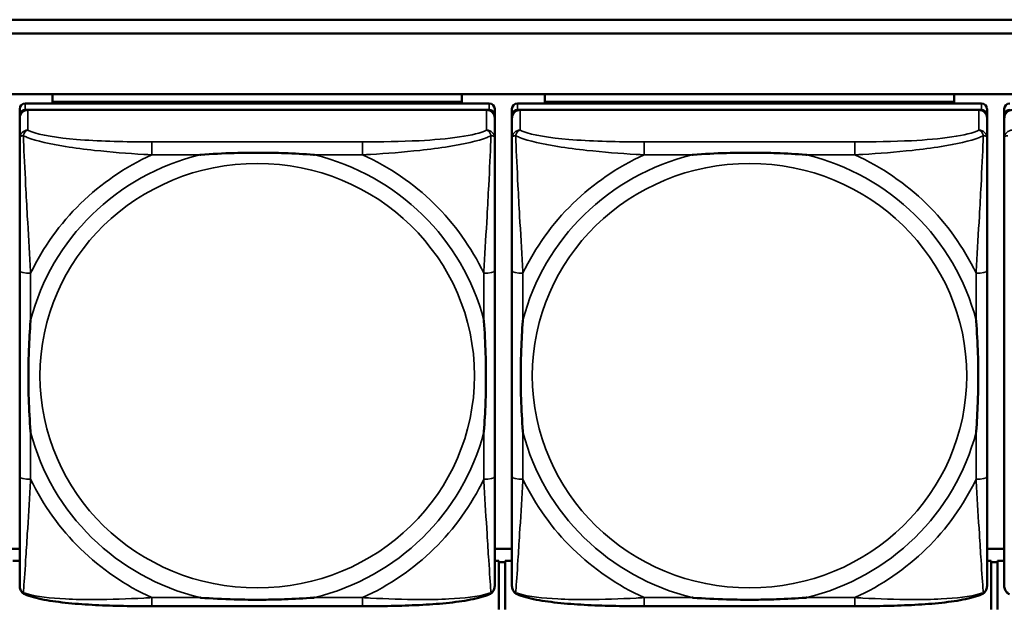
# Model space of a CAD drawing. Header units: inches. Extents: x 3.3 to 58.3, y 0.8 to 38.3.
# Tile 82 of 162: x 25 to 26.4, y 17.9 to 18.8. Entities that reach past the tile are written whole.
import ezdxf

# ---------------------------------------------------------------- set-up
doc = ezdxf.new("R2010")
doc.units = ezdxf.units.IN
doc.header["$MEASUREMENT"] = 0
doc.layers.add('Visible (ANSI)', color=7, linetype='Continuous', lineweight=50)
doc.layers.add('Visible Narrow (ANSI)', color=7, linetype='Continuous', lineweight=35)

msp = doc.modelspace()

# ---------------------------------------------------------------- linework, layer by layer
at = {"layer": 'Visible (ANSI)'}
for p, q in [((22.0871, 18.7649), (26.6396, 18.7649)), ((22.0871, 18.7645), (26.6396, 18.7645)), ((26.6396, 18.7449), (22.0871, 18.7449)), ((22.0871, 18.6575), (33.5021, 18.6575)), ((25.0156, 18.6462), (25.0156, 18.6575)), ((25.0156, 18.6462), (25.6061, 18.6462)), ((25.0156, 18.6461), (25.0156, 18.6462)), ((25.0156, 18.6461), (25.242, 18.6461)), ((25.0156, 18.6461), (25.0156, 18.644)), ((25.242, 18.644), (25.242, 18.6461)), ((25.3798, 18.6461), (25.6061, 18.6461)), ((25.3798, 18.6461), (25.3798, 18.644)), ((25.6061, 18.6575), (25.6061, 18.6462)), ((25.6061, 18.6462), (25.6061, 18.6461)), ((25.6061, 18.6461), (25.6061, 18.644)), ((25.7256, 18.6462), (25.7256, 18.6575)), ((25.7256, 18.6462), (26.3161, 18.6462)), ((25.7256, 18.6461), (25.7256, 18.6462)), ((25.7256, 18.6461), (25.952, 18.6461)), ((25.7256, 18.6461), (25.7256, 18.644)), ((25.952, 18.644), (25.952, 18.6461)), ((26.0898, 18.6461), (26.3161, 18.6461)), ((26.0898, 18.6461), (26.0898, 18.644)), ((26.3161, 18.6575), (26.3161, 18.6462)), ((26.3161, 18.6462), (26.3161, 18.6461)), ((26.3161, 18.6461), (26.3161, 18.644)), ((24.9683, 18.6363), (24.9683, 18.6271)), ((25.6455, 18.644), (24.9762, 18.644)), ((24.9762, 18.6348), (25.6455, 18.6348)), ((25.6416, 18.6348), (24.9802, 18.6348)), ((25.6534, 18.6271), (25.6534, 18.6363)), ((25.6783, 18.6363), (25.6783, 18.6271)), ((26.3555, 18.644), (25.6862, 18.644)), ((25.6862, 18.6348), (26.3555, 18.6348)), ((26.3516, 18.6348), (25.6902, 18.6348)), ((26.3634, 18.6271), (26.3634, 18.6363)), ((26.3883, 18.6363), (26.3883, 18.6271)), ((24.9683, 17.9731), (24.9683, 18.6271)), ((24.9683, 18.6232), (24.9683, 18.5942)), ((25.6534, 18.6271), (25.6534, 18.6232)), ((25.6534, 18.5942), (25.6534, 18.6232)), ((25.6783, 17.9731), (25.6783, 18.6271)), ((25.6783, 18.6232), (25.6783, 18.5942)), ((26.3634, 18.6271), (26.3634, 18.6232)), ((26.3634, 18.5942), (26.3634, 18.6232)), ((26.3883, 17.9731), (26.3883, 18.6271)), ((26.3883, 18.6232), (26.3883, 18.5942)), ((24.9683, 18.4025), (24.9683, 18.1055)), ((25.6534, 18.1055), (25.6534, 18.4025)), ((25.6783, 18.4025), (25.6783, 18.1055)), ((26.3634, 18.1055), (26.3634, 18.4025)), ((26.3883, 18.4025), (26.3883, 18.1055)), ((24.9683, 18.0019), (24.9434, 18.0019)), ((25.6783, 18.0019), (25.6534, 18.0019)), ((26.3883, 18.0019), (26.3634, 18.0019)), ((24.9683, 17.9845), (24.9585, 17.9845)), ((25.6595, 17.9845), (25.6534, 17.9845)), ((25.6595, 17.9145), (25.6595, 17.9845)), ((25.6685, 17.9825), (25.6595, 17.9825)), ((25.6783, 17.9845), (25.6685, 17.9845)), ((25.6685, 17.9145), (25.6685, 17.9845)), ((26.3695, 17.9845), (26.3634, 17.9845)), ((26.3695, 17.9145), (26.3695, 17.9845)), ((26.3785, 17.9825), (26.3695, 17.9825)), ((26.3883, 17.9845), (26.3785, 17.9845)), ((26.3785, 17.9145), (26.3785, 17.9845)), ((25.4628, 17.919), (25.1589, 17.919)), ((26.1728, 17.919), (25.8689, 17.919))]:
    msp.add_line(p, q, dxfattribs=at)
for centre, major_axis, start_param, end_param in [((24.9762, 18.6363), (-0.00787, 0), 4.712389, 6.283185), ((24.9762, 18.6271), (-0.00787, 0), 4.712389, 6.283185), ((24.9802, 18.6232), (-0.0118, 0), 4.712389, 6.283185), ((25.6416, 18.6232), (0.0118, 0), 0, 1.570796), ((25.6455, 18.6363), (0.00787, 0), 0, 1.570796), ((25.6455, 18.6271), (0.00787, 0), 0, 1.570796), ((25.6862, 18.6363), (-0.00787, 0), 4.712389, 6.283185), ((25.6862, 18.6271), (-0.00787, 0), 4.712389, 6.283185), ((25.6902, 18.6232), (-0.0118, 0), 4.712389, 6.283185), ((26.3516, 18.6232), (0.0118, 0), 0, 1.570796), ((26.3555, 18.6363), (0.00787, 0), 0, 1.570796), ((26.3555, 18.6271), (0.00787, 0), 0, 1.570796), ((26.3962, 18.6363), (-0.00787, 0), 4.712389, 6.283185), ((26.3962, 18.6271), (-0.00787, 0), 4.712389, 6.283185), ((26.4002, 18.6232), (-0.0118, 0), 4.712389, 6.283185), ((24.9762, 17.9731), (-0.00787, 0), 0, 0.047273), ((25.6862, 17.9731), (-0.00787, 0), 0, 0.047273), ((26.3962, 17.9731), (-0.00787, 0), 0, 0.047273)]:
    msp.add_ellipse(centre, major_axis=major_axis, ratio=0.977083, start_param=start_param, end_param=end_param, dxfattribs=at)
for points, knots in [([(24.9683, 18.5942), (24.9683, 18.5713), (24.9683, 18.5258), (24.9683, 18.484), (24.9683, 18.4567), (24.9683, 18.4291), (24.9683, 18.4025)], [-0.5252205, -0.5252205, -0.5252205, -0.5252205, -0.20743, -0.20743, -0.20743, 0, 0, 0, 0]), ([(25.6534, 18.4025), (25.6534, 18.406), (25.6534, 18.4095), (25.6534, 18.413), (25.6534, 18.4456), (25.6534, 18.4794), (25.6534, 18.5121), (25.6534, 18.5406), (25.6534, 18.5694), (25.6534, 18.588), (25.6534, 18.5902), (25.6534, 18.5923), (25.6534, 18.5942)], [0, 0, 0, 0, 0.0272471, 0.0272471, 0.0272471, 0.2790553, 0.2790553, 0.2790553, 0.4988354, 0.4988354, 0.4988354, 0.5252205, 0.5252205, 0.5252205, 0.5252205]), ([(25.6783, 18.5942), (25.6783, 18.5713), (25.6783, 18.5258), (25.6783, 18.484), (25.6783, 18.4567), (25.6783, 18.4291), (25.6783, 18.4025)], [-0.5252205, -0.5252205, -0.5252205, -0.5252205, -0.20743, -0.20743, -0.20743, 0, 0, 0, 0]), ([(26.3634, 18.4025), (26.3634, 18.406), (26.3634, 18.4095), (26.3634, 18.413), (26.3634, 18.4456), (26.3634, 18.4794), (26.3634, 18.5121), (26.3634, 18.5406), (26.3634, 18.5694), (26.3634, 18.588), (26.3634, 18.5902), (26.3634, 18.5923), (26.3634, 18.5942)], [0, 0, 0, 0, 0.0272471, 0.0272471, 0.0272471, 0.2790553, 0.2790553, 0.2790553, 0.4988354, 0.4988354, 0.4988354, 0.5252205, 0.5252205, 0.5252205, 0.5252205]), ([(26.3883, 18.5942), (26.3883, 18.5713), (26.3883, 18.5258), (26.3883, 18.484), (26.3883, 18.4567), (26.3883, 18.4291), (26.3883, 18.4025)], [-0.5252205, -0.5252205, -0.5252205, -0.5252205, -0.20743, -0.20743, -0.20743, 0, 0, 0, 0]), ([(25.2281, 18.57), (25.2285, 18.57), (25.229, 18.57), (25.2455, 18.5712), (25.2616, 18.5721), (25.2845, 18.5728), (25.2912, 18.573), (25.3004, 18.5731), (25.3029, 18.5731), (25.3069, 18.5731), (25.3085, 18.5731), (25.3117, 18.5731), (25.3132, 18.5731), (25.3168, 18.5731), (25.3188, 18.5731), (25.325, 18.573), (25.3291, 18.573), (25.3388, 18.5728), (25.3444, 18.5726), (25.3642, 18.5719), (25.3783, 18.5711), (25.3927, 18.57), (25.3932, 18.57), (25.3936, 18.57)], [-0.416114, -0.416114, -0.416114, -0.416114, -0.4127691, -0.4127691, -0.2896446, -0.2896446, -0.2388934, -0.2388934, -0.2201881, -0.2201881, -0.2080204, -0.2080204, -0.196499, -0.196499, -0.1809939, -0.1809939, -0.149741, -0.149741, -0.1073162, -0.1073162, 0, 0, 0.0033356, 0.0033356, 0.0033356, 0.0033356]), ([(25.9381, 18.57), (25.9385, 18.57), (25.939, 18.57), (25.9555, 18.5712), (25.9716, 18.5721), (25.9945, 18.5728), (26.0012, 18.573), (26.0104, 18.5731), (26.0129, 18.5731), (26.0169, 18.5731), (26.0185, 18.5731), (26.0217, 18.5731), (26.0232, 18.5731), (26.0268, 18.5731), (26.0288, 18.5731), (26.035, 18.573), (26.0391, 18.573), (26.0488, 18.5728), (26.0544, 18.5726), (26.0742, 18.5719), (26.0883, 18.5711), (26.1027, 18.57), (26.1032, 18.57), (26.1036, 18.57)], [-0.416114, -0.416114, -0.416114, -0.416114, -0.4127691, -0.4127691, -0.2896446, -0.2896446, -0.2388934, -0.2388934, -0.2201881, -0.2201881, -0.2080204, -0.2080204, -0.196499, -0.196499, -0.1809939, -0.1809939, -0.149741, -0.149741, -0.1073162, -0.1073162, 0, 0, 0.0033356, 0.0033356, 0.0033356, 0.0033356]), ([(24.9841, 18.1698), (24.9841, 18.1703), (24.984, 18.1707), (24.9828, 18.1868), (24.9819, 18.2025), (24.9812, 18.225), (24.9811, 18.2315), (24.981, 18.2405), (24.9809, 18.2429), (24.9809, 18.2469), (24.9809, 18.2485), (24.9809, 18.2515), (24.9809, 18.253), (24.9809, 18.2565), (24.9809, 18.2585), (24.981, 18.2645), (24.9811, 18.2686), (24.9813, 18.2781), (24.9814, 18.2835), (24.9821, 18.3028), (24.9829, 18.3165), (24.984, 18.3307), (24.9841, 18.3311), (24.9841, 18.3315)], [-0.416114, -0.416114, -0.416114, -0.416114, -0.4127691, -0.4127691, -0.2896446, -0.2896446, -0.2388934, -0.2388934, -0.2201881, -0.2201881, -0.2080204, -0.2080204, -0.196499, -0.196499, -0.1809939, -0.1809939, -0.149741, -0.149741, -0.1073162, -0.1073162, 0, 0, 0.0033356, 0.0033356, 0.0033356, 0.0033356]), ([(25.6376, 18.3315), (25.6377, 18.3311), (25.6377, 18.3307), (25.6389, 18.3145), (25.6398, 18.2989), (25.6405, 18.2765), (25.6406, 18.2699), (25.6408, 18.261), (25.6408, 18.2586), (25.6408, 18.2546), (25.6408, 18.253), (25.6408, 18.25), (25.6408, 18.2485), (25.6408, 18.245), (25.6408, 18.243), (25.6407, 18.2369), (25.6407, 18.2329), (25.6405, 18.2234), (25.6403, 18.2179), (25.6396, 18.1986), (25.6388, 18.1848), (25.6377, 18.1707), (25.6377, 18.1703), (25.6376, 18.1698)], [-0.416114, -0.416114, -0.416114, -0.416114, -0.4127691, -0.4127691, -0.2896446, -0.2896446, -0.2388934, -0.2388934, -0.2201881, -0.2201881, -0.2080204, -0.2080204, -0.196499, -0.196499, -0.1809939, -0.1809939, -0.149741, -0.149741, -0.1073162, -0.1073162, 0, 0, 0.0033356, 0.0033356, 0.0033356, 0.0033356]), ([(25.6941, 18.1698), (25.6941, 18.1703), (25.694, 18.1707), (25.6928, 18.1868), (25.6919, 18.2025), (25.6912, 18.225), (25.6911, 18.2315), (25.691, 18.2405), (25.6909, 18.2429), (25.6909, 18.2469), (25.6909, 18.2485), (25.6909, 18.2515), (25.6909, 18.253), (25.6909, 18.2565), (25.6909, 18.2585), (25.691, 18.2645), (25.6911, 18.2686), (25.6913, 18.2781), (25.6914, 18.2835), (25.6921, 18.3028), (25.6929, 18.3165), (25.694, 18.3307), (25.6941, 18.3311), (25.6941, 18.3315)], [-0.416114, -0.416114, -0.416114, -0.416114, -0.4127691, -0.4127691, -0.2896446, -0.2896446, -0.2388934, -0.2388934, -0.2201881, -0.2201881, -0.2080204, -0.2080204, -0.196499, -0.196499, -0.1809939, -0.1809939, -0.149741, -0.149741, -0.1073162, -0.1073162, 0, 0, 0.0033356, 0.0033356, 0.0033356, 0.0033356]), ([(26.3476, 18.3315), (26.3477, 18.3311), (26.3477, 18.3307), (26.3489, 18.3145), (26.3498, 18.2989), (26.3505, 18.2765), (26.3506, 18.2699), (26.3508, 18.261), (26.3508, 18.2586), (26.3508, 18.2546), (26.3508, 18.253), (26.3508, 18.25), (26.3508, 18.2485), (26.3508, 18.245), (26.3508, 18.243), (26.3507, 18.2369), (26.3507, 18.2329), (26.3505, 18.2234), (26.3503, 18.2179), (26.3496, 18.1986), (26.3488, 18.1848), (26.3477, 18.1707), (26.3477, 18.1703), (26.3476, 18.1698)], [-0.416114, -0.416114, -0.416114, -0.416114, -0.4127691, -0.4127691, -0.2896446, -0.2896446, -0.2388934, -0.2388934, -0.2201881, -0.2201881, -0.2080204, -0.2080204, -0.196499, -0.196499, -0.1809939, -0.1809939, -0.149741, -0.149741, -0.1073162, -0.1073162, 0, 0, 0.0033356, 0.0033356, 0.0033356, 0.0033356]), ([(24.9683, 18.1055), (24.9683, 18.079), (24.9683, 18.0521), (24.9683, 18.0276), (24.9683, 17.9899), (24.9683, 17.9541), (24.9683, 17.948)], [3.9382945, 3.9382945, 3.9382945, 3.9382945, 4.1457245, 4.1457245, 4.1457245, 4.463515, 4.463515, 4.463515, 4.463515]), ([(25.6534, 17.948), (25.6534, 17.9541), (25.6534, 17.9899), (25.6534, 18.0276), (25.6534, 18.0521), (25.6534, 18.079), (25.6534, 18.1055)], [-0.5252205, -0.5252205, -0.5252205, -0.5252205, -0.20743, -0.20743, -0.20743, 0, 0, 0, 0]), ([(25.6783, 18.1055), (25.6783, 18.079), (25.6783, 18.0521), (25.6783, 18.0276), (25.6783, 17.9899), (25.6783, 17.9541), (25.6783, 17.948)], [3.9382945, 3.9382945, 3.9382945, 3.9382945, 4.1457245, 4.1457245, 4.1457245, 4.463515, 4.463515, 4.463515, 4.463515]), ([(26.3634, 17.948), (26.3634, 17.9541), (26.3634, 17.9899), (26.3634, 18.0276), (26.3634, 18.0521), (26.3634, 18.079), (26.3634, 18.1055)], [-0.5252205, -0.5252205, -0.5252205, -0.5252205, -0.20743, -0.20743, -0.20743, 0, 0, 0, 0]), ([(26.3883, 18.1055), (26.3883, 18.079), (26.3883, 18.0521), (26.3883, 18.0276), (26.3883, 17.9899), (26.3883, 17.9541), (26.3883, 17.948)], [3.9382945, 3.9382945, 3.9382945, 3.9382945, 4.1457245, 4.1457245, 4.1457245, 4.463515, 4.463515, 4.463515, 4.463515]), ([(24.9756, 17.9364), (24.9748, 17.9368), (24.9739, 17.9373), (24.9723, 17.9386), (24.9716, 17.9393), (24.9703, 17.941), (24.9698, 17.9419), (24.969, 17.9437), (24.9687, 17.9446), (24.9684, 17.9463), (24.9683, 17.9472), (24.9683, 17.948)], [0.0113303, 0.0113303, 0.0113303, 0.0113303, 0.0143189, 0.0143189, 0.01730751, 0.01730751, 0.02029611, 0.02029611, 0.02328471, 0.02328471, 0.02627331, 0.02627331, 0.02627331, 0.02627331]), ([(25.1589, 17.919), (25.1454, 17.919), (25.1317, 17.9191), (25.1045, 17.9196), (25.0909, 17.92), (25.0643, 17.9214), (25.0513, 17.9223), (25.0261, 17.9248), (25.0141, 17.9264), (24.9981, 17.9294), (24.9931, 17.9306), (24.9837, 17.9332), (24.9795, 17.9346), (24.9756, 17.9364)], [0, 0, 0, 0, 0.1022588, 0.1022588, 0.2045176, 0.2045176, 0.3067764, 0.3067764, 0.4090352, 0.4090352, 0.4601646, 0.4601646, 0.5112941, 0.5112941, 0.5112941, 0.5112941]), ([(25.6461, 17.9364), (25.6422, 17.9346), (25.638, 17.9332), (25.6288, 17.9306), (25.6238, 17.9295), (25.608, 17.9264), (25.596, 17.9248), (25.5709, 17.9223), (25.5578, 17.9214), (25.5313, 17.9201), (25.5177, 17.9196), (25.4905, 17.9191), (25.4768, 17.919), (25.4631, 17.919), (25.463, 17.919), (25.4628, 17.919)], [-4.4495886, -4.4495886, -4.4495886, -4.4495886, -4.3984592, -4.3984592, -4.3485034, -4.3485034, -4.2462446, -4.2462446, -4.1439858, -4.1439858, -4.041727, -4.041727, -3.9394682, -3.9394682, -3.9382945, -3.9382945, -3.9382945, -3.9382945]), ([(25.6461, 17.9364), (25.6469, 17.9368), (25.6478, 17.9373), (25.6494, 17.9386), (25.6501, 17.9393), (25.6514, 17.941), (25.6519, 17.9419), (25.6527, 17.9437), (25.653, 17.9446), (25.6533, 17.9463), (25.6534, 17.9472), (25.6534, 17.948)], [0.0113303, 0.0113303, 0.0113303, 0.0113303, 0.0143189, 0.0143189, 0.01730751, 0.01730751, 0.02029611, 0.02029611, 0.02328471, 0.02328471, 0.02627331, 0.02627331, 0.02627331, 0.02627331]), ([(25.6856, 17.9364), (25.6848, 17.9368), (25.6839, 17.9373), (25.6823, 17.9386), (25.6816, 17.9393), (25.6803, 17.941), (25.6798, 17.9419), (25.679, 17.9437), (25.6787, 17.9446), (25.6784, 17.9463), (25.6783, 17.9472), (25.6783, 17.948)], [0.0113303, 0.0113303, 0.0113303, 0.0113303, 0.0143189, 0.0143189, 0.01730751, 0.01730751, 0.02029611, 0.02029611, 0.02328471, 0.02328471, 0.02627331, 0.02627331, 0.02627331, 0.02627331]), ([(25.8689, 17.919), (25.8554, 17.919), (25.8417, 17.9191), (25.8145, 17.9196), (25.8009, 17.92), (25.7743, 17.9214), (25.7613, 17.9223), (25.7361, 17.9248), (25.7241, 17.9264), (25.7081, 17.9294), (25.7031, 17.9306), (25.6937, 17.9332), (25.6895, 17.9346), (25.6856, 17.9364)], [0, 0, 0, 0, 0.1022588, 0.1022588, 0.2045176, 0.2045176, 0.3067764, 0.3067764, 0.4090352, 0.4090352, 0.4601646, 0.4601646, 0.5112941, 0.5112941, 0.5112941, 0.5112941]), ([(26.3561, 17.9364), (26.3522, 17.9346), (26.348, 17.9332), (26.3388, 17.9306), (26.3338, 17.9295), (26.318, 17.9264), (26.306, 17.9248), (26.2809, 17.9223), (26.2678, 17.9214), (26.2413, 17.9201), (26.2277, 17.9196), (26.2005, 17.9191), (26.1868, 17.919), (26.1731, 17.919), (26.173, 17.919), (26.1728, 17.919)], [-4.4495886, -4.4495886, -4.4495886, -4.4495886, -4.3984592, -4.3984592, -4.3485034, -4.3485034, -4.2462446, -4.2462446, -4.1439858, -4.1439858, -4.041727, -4.041727, -3.9394682, -3.9394682, -3.9382945, -3.9382945, -3.9382945, -3.9382945]), ([(26.3561, 17.9364), (26.3569, 17.9368), (26.3578, 17.9373), (26.3594, 17.9386), (26.3601, 17.9393), (26.3614, 17.941), (26.3619, 17.9419), (26.3627, 17.9437), (26.363, 17.9446), (26.3633, 17.9463), (26.3634, 17.9472), (26.3634, 17.948)], [0.0113303, 0.0113303, 0.0113303, 0.0113303, 0.0143189, 0.0143189, 0.01730751, 0.01730751, 0.02029611, 0.02029611, 0.02328471, 0.02328471, 0.02627331, 0.02627331, 0.02627331, 0.02627331]), ([(26.3956, 17.9364), (26.3948, 17.9368), (26.3939, 17.9373), (26.3923, 17.9386), (26.3916, 17.9393), (26.3903, 17.941), (26.3898, 17.9419), (26.389, 17.9437), (26.3887, 17.9446), (26.3884, 17.9463), (26.3883, 17.9472), (26.3883, 17.948)], [0.0113303, 0.0113303, 0.0113303, 0.0113303, 0.0143189, 0.0143189, 0.01730751, 0.01730751, 0.02029611, 0.02029611, 0.02328471, 0.02328471, 0.02627331, 0.02627331, 0.02627331, 0.02627331]), ([(25.3936, 17.9314), (25.3932, 17.9314), (25.3927, 17.9313), (25.3783, 17.9303), (25.3642, 17.9295), (25.3444, 17.9288), (25.3388, 17.9287), (25.3291, 17.9285), (25.325, 17.9284), (25.3188, 17.9284), (25.3168, 17.9284), (25.3132, 17.9284), (25.3117, 17.9284), (25.3085, 17.9284), (25.3069, 17.9284), (25.3029, 17.9284), (25.3004, 17.9284), (25.2912, 17.9285), (25.2845, 17.9286), (25.2616, 17.9293), (25.2455, 17.9301), (25.229, 17.9313), (25.2285, 17.9314), (25.2281, 17.9314)], [-0.4149464, -0.4149464, -0.4149464, -0.4149464, -0.41162, -0.41162, -0.3046026, -0.3046026, -0.2622958, -0.2622958, -0.23113, -0.23113, -0.215668, -0.215668, -0.2041787, -0.2041787, -0.1920448, -0.1920448, -0.1733916, -0.1733916, -0.1227817, -0.1227817, 0, 0, 0.0033356, 0.0033356, 0.0033356, 0.0033356]), ([(26.1036, 17.9314), (26.1032, 17.9314), (26.1027, 17.9313), (26.0883, 17.9303), (26.0742, 17.9295), (26.0544, 17.9288), (26.0488, 17.9287), (26.0391, 17.9285), (26.035, 17.9284), (26.0288, 17.9284), (26.0268, 17.9284), (26.0232, 17.9284), (26.0217, 17.9284), (26.0185, 17.9284), (26.0169, 17.9284), (26.0129, 17.9284), (26.0104, 17.9284), (26.0012, 17.9285), (25.9945, 17.9286), (25.9716, 17.9293), (25.9555, 17.9301), (25.939, 17.9313), (25.9385, 17.9314), (25.9381, 17.9314)], [-0.4149464, -0.4149464, -0.4149464, -0.4149464, -0.41162, -0.41162, -0.3046026, -0.3046026, -0.2622958, -0.2622958, -0.23113, -0.23113, -0.215668, -0.215668, -0.2041787, -0.2041787, -0.1920448, -0.1920448, -0.1733916, -0.1733916, -0.1227817, -0.1227817, 0, 0, 0.0033356, 0.0033356, 0.0033356, 0.0033356])]:
    msp.add_open_spline(points, degree=3, knots=knots, dxfattribs=at)
at = {"layer": 'Visible Narrow (ANSI)'}
for p, q in [((24.9762, 18.6348), (24.9762, 18.644)), ((24.9802, 18.6057), (24.9802, 18.6348)), ((25.6416, 18.6348), (25.6416, 18.6057)), ((25.6455, 18.644), (25.6455, 18.6348)), ((25.6862, 18.6348), (25.6862, 18.644)), ((25.6902, 18.6057), (25.6902, 18.6348)), ((26.3516, 18.6348), (26.3516, 18.6057)), ((26.3555, 18.644), (26.3555, 18.6348)), ((25.1589, 18.5887), (25.1589, 18.57)), ((25.4628, 18.5887), (25.1589, 18.5887)), ((25.4628, 18.5887), (25.4628, 18.57)), ((25.8689, 18.5887), (25.8689, 18.57)), ((26.1728, 18.5887), (25.8689, 18.5887)), ((26.1728, 18.5887), (26.1728, 18.57)), ((25.1589, 18.57), (25.2281, 18.57)), ((25.3936, 18.57), (25.4628, 18.57)), ((25.8689, 18.57), (25.9381, 18.57)), ((26.1036, 18.57), (26.1728, 18.57)), ((24.9841, 18.3315), (24.9841, 18.3992)), ((25.6376, 18.3992), (25.6376, 18.3315)), ((25.6941, 18.3315), (25.6941, 18.3992)), ((26.3476, 18.3992), (26.3476, 18.3315)), ((24.9841, 18.1022), (24.9841, 18.1698)), ((25.6376, 18.1698), (25.6376, 18.1022)), ((25.6941, 18.1022), (25.6941, 18.1698)), ((26.3476, 18.1698), (26.3476, 18.1022)), ((25.1589, 17.9314), (25.1589, 17.919)), ((25.2281, 17.9314), (25.1589, 17.9314)), ((25.4628, 17.9314), (25.3936, 17.9314)), ((25.4628, 17.9314), (25.4628, 17.919)), ((25.8689, 17.9314), (25.8689, 17.919)), ((25.9381, 17.9314), (25.8689, 17.9314)), ((26.1728, 17.9314), (26.1036, 17.9314)), ((26.1728, 17.9314), (26.1728, 17.919))]:
    msp.add_line(p, q, dxfattribs=at)
for centre, major_axis, ratio, start_param, end_param in [((24.9802, 18.5942), (-0.0118, 0), 0.977083, 4.712389, 6.283185), ((25.6416, 18.5942), (0.0118, 0), 0.977083, 0, 1.570796), ((25.6902, 18.5942), (-0.0118, 0), 0.977083, 4.712389, 6.283185), ((26.3516, 18.5942), (0.0118, 0), 0.977083, 0, 1.570796), ((26.4002, 18.5942), (-0.0118, 0), 0.977083, 4.712389, 6.283185), ((25.3109, 18.2507), (-0.3371, 0), 0.977083, 4.960405, 6.035169), ((25.3109, 18.2507), (-0.3604, 0), 0.977083, 5.147686, 5.847888), ((25.3109, 18.2507), (0.3371, 0), 0.977083, 0.248016, 1.32278), ((25.3109, 18.2507), (-0.3604, 0), 0.977083, 3.57689, 4.277092), ((26.0209, 18.2507), (-0.3371, 0), 0.977083, 4.960405, 6.035169), ((26.0209, 18.2507), (-0.3604, 0), 0.977083, 5.147686, 5.847888), ((26.0209, 18.2507), (0.3371, 0), 0.977083, 0.248016, 1.32278), ((26.0209, 18.2507), (-0.3604, 0), 0.977083, 3.57689, 4.277092), ((24.9841, 18.4025), (-0.0157, 0), 0.21286, 0, 1.570796), ((25.6376, 18.4025), (0.0157, 0), 0.21286, 4.712389, 6.283185), ((25.6941, 18.4025), (-0.0157, 0), 0.21286, 0, 1.570796), ((26.3476, 18.4025), (0.0157, 0), 0.21286, 4.712389, 6.283185), ((25.3109, 18.2507), (-0.3371, 0), 0.977083, 0.248016, 1.32278), ((25.3109, 18.2507), (0.3371, 0), 0.977083, 4.960405, 6.035169), ((26.0209, 18.2507), (-0.3371, 0), 0.977083, 0.248016, 1.32278), ((26.0209, 18.2507), (0.3371, 0), 0.977083, 4.960405, 6.035169), ((24.9841, 18.1055), (-0.0157, 0), 0.21286, 0, 1.570796), ((25.6376, 18.1055), (0.0157, 0), 0.21286, 4.712389, 6.283185), ((25.6941, 18.1055), (-0.0157, 0), 0.21286, 0, 1.570796), ((26.3476, 18.1055), (0.0157, 0), 0.21286, 4.712389, 6.283185), ((25.3109, 18.2507), (0.3604, 0), 0.977083, 3.57689, 4.277092), ((25.3109, 18.2507), (0.3604, 0), 0.977083, 5.147686, 5.847888), ((26.0209, 18.2507), (0.3604, 0), 0.977083, 3.57689, 4.277092), ((26.0209, 18.2507), (0.3604, 0), 0.977083, 5.147686, 5.847888)]:
    msp.add_ellipse(centre, major_axis=major_axis, ratio=ratio, start_param=start_param, end_param=end_param, dxfattribs=at)
for centre in [(25.3109, 18.2515), (26.0209, 18.2515)]:
    msp.add_ellipse(centre, major_axis=(-0.3133, 0), ratio=0.977083, dxfattribs=at)
for points, knots in [([(24.9736, 18.5976), (24.9738, 18.5983), (24.974, 18.599), (24.9746, 18.6004), (24.9749, 18.6011), (24.9755, 18.6021), (24.9757, 18.6025), (24.9762, 18.603), (24.9763, 18.6032), (24.9767, 18.6036), (24.9769, 18.6038), (24.9776, 18.6044), (24.978, 18.6047), (24.979, 18.6053), (24.9795, 18.6056), (24.9802, 18.6057)], [-0.00012419, -0.00012419, -0.00012419, -0.00012419, 0.00449537, 0.00449537, 0.00977487, 0.00977487, 0.01307456, 0.01307456, 0.0147244, 0.0147244, 0.01736415, 0.01736415, 0.02158775, 0.02158775, 0.02627331, 0.02627331, 0.02627331, 0.02627331]), ([(25.1589, 18.5887), (25.1553, 18.5887), (25.1517, 18.5887), (25.1481, 18.5887), (25.1149, 18.5889), (25.0812, 18.5896), (25.0504, 18.5922), (25.0234, 18.5945), (24.9979, 18.5983), (24.9844, 18.6037), (24.9828, 18.6044), (24.9814, 18.605), (24.9802, 18.6057)], [0, 0, 0, 0, 0.0272471, 0.0272471, 0.0272471, 0.2790553, 0.2790553, 0.2790553, 0.4988354, 0.4988354, 0.4988354, 0.5252205, 0.5252205, 0.5252205, 0.5252205]), ([(25.6416, 18.6057), (25.6267, 18.5974), (25.5851, 18.5925), (25.5444, 18.5904), (25.5179, 18.5891), (25.49, 18.5887), (25.4628, 18.5887)], [-0.5252205, -0.5252205, -0.5252205, -0.5252205, -0.20743, -0.20743, -0.20743, 0, 0, 0, 0]), ([(25.6416, 18.6057), (25.6422, 18.6056), (25.6427, 18.6053), (25.6437, 18.6047), (25.6442, 18.6044), (25.6448, 18.6038), (25.6451, 18.6036), (25.6454, 18.6032), (25.6456, 18.603), (25.646, 18.6025), (25.6462, 18.6021), (25.6468, 18.6011), (25.6472, 18.6004), (25.6477, 18.599), (25.6479, 18.5983), (25.6481, 18.5976)], [-0.02627331, -0.02627331, -0.02627331, -0.02627331, -0.02158775, -0.02158775, -0.01736415, -0.01736415, -0.0147244, -0.0147244, -0.01307456, -0.01307456, -0.00977487, -0.00977487, -0.00449537, -0.00449537, 0.00012419, 0.00012419, 0.00012419, 0.00012419]), ([(25.6836, 18.5976), (25.6838, 18.5983), (25.684, 18.599), (25.6846, 18.6004), (25.6849, 18.6011), (25.6855, 18.6021), (25.6857, 18.6025), (25.6862, 18.603), (25.6863, 18.6032), (25.6867, 18.6036), (25.6869, 18.6038), (25.6876, 18.6044), (25.688, 18.6047), (25.689, 18.6053), (25.6895, 18.6056), (25.6902, 18.6057)], [-0.00012419, -0.00012419, -0.00012419, -0.00012419, 0.00449537, 0.00449537, 0.00977487, 0.00977487, 0.01307456, 0.01307456, 0.0147244, 0.0147244, 0.01736415, 0.01736415, 0.02158775, 0.02158775, 0.02627331, 0.02627331, 0.02627331, 0.02627331]), ([(25.8689, 18.5887), (25.8653, 18.5887), (25.8617, 18.5887), (25.8581, 18.5887), (25.8249, 18.5889), (25.7912, 18.5896), (25.7604, 18.5922), (25.7334, 18.5945), (25.7079, 18.5983), (25.6944, 18.6037), (25.6928, 18.6044), (25.6914, 18.605), (25.6902, 18.6057)], [0, 0, 0, 0, 0.0272471, 0.0272471, 0.0272471, 0.2790553, 0.2790553, 0.2790553, 0.4988354, 0.4988354, 0.4988354, 0.5252205, 0.5252205, 0.5252205, 0.5252205]), ([(26.3516, 18.6057), (26.3367, 18.5974), (26.2951, 18.5925), (26.2544, 18.5904), (26.2279, 18.5891), (26.2, 18.5887), (26.1728, 18.5887)], [-0.5252205, -0.5252205, -0.5252205, -0.5252205, -0.20743, -0.20743, -0.20743, 0, 0, 0, 0]), ([(26.3516, 18.6057), (26.3522, 18.6056), (26.3527, 18.6053), (26.3537, 18.6047), (26.3542, 18.6044), (26.3548, 18.6038), (26.3551, 18.6036), (26.3554, 18.6032), (26.3556, 18.603), (26.356, 18.6025), (26.3562, 18.6021), (26.3568, 18.6011), (26.3572, 18.6004), (26.3577, 18.599), (26.3579, 18.5983), (26.3581, 18.5976)], [-0.02627331, -0.02627331, -0.02627331, -0.02627331, -0.02158775, -0.02158775, -0.01736415, -0.01736415, -0.0147244, -0.0147244, -0.01307456, -0.01307456, -0.00977487, -0.00977487, -0.00449537, -0.00449537, 0.00012419, 0.00012419, 0.00012419, 0.00012419]), ([(24.9683, 18.5942), (24.9683, 18.5946), (24.9684, 18.595), (24.9687, 18.5956), (24.9688, 18.5959), (24.9692, 18.5962), (24.9693, 18.5964), (24.9696, 18.5966), (24.9697, 18.5966), (24.97, 18.5969), (24.9702, 18.597), (24.971, 18.5972), (24.9715, 18.5974), (24.9725, 18.5975), (24.973, 18.5976), (24.9736, 18.5976)], [-0.02627331, -0.02627331, -0.02627331, -0.02627331, -0.02158775, -0.02158775, -0.01736415, -0.01736415, -0.0147244, -0.0147244, -0.01307456, -0.01307456, -0.00977487, -0.00977487, -0.00449537, -0.00449537, 0.00012419, 0.00012419, 0.00012419, 0.00012419]), ([(24.9841, 18.3992), (24.9839, 18.4028), (24.9837, 18.4065), (24.9822, 18.4334), (24.9807, 18.4575), (24.9785, 18.4964), (24.9777, 18.5112), (24.9757, 18.5494), (24.9746, 18.5724), (24.9738, 18.5927), (24.9737, 18.5952), (24.9736, 18.5976)], [0, 0, 0, 0, 0.0278591, 0.0278591, 0.201273, 0.201273, 0.3066357, 0.3066357, 0.475216, 0.475216, 0.5007189, 0.5007189, 0.5007189, 0.5007189]), ([(24.9736, 18.5976), (24.9753, 18.5967), (24.9772, 18.5959), (24.9926, 18.5899), (25.0127, 18.5855), (25.0479, 18.5798), (25.062, 18.578), (25.0998, 18.5739), (25.124, 18.572), (25.1514, 18.5704), (25.1551, 18.5702), (25.1589, 18.57)], [-0.5007189, -0.5007189, -0.5007189, -0.5007189, -0.475216, -0.475216, -0.3066357, -0.3066357, -0.201273, -0.201273, -0.0278591, -0.0278591, 0, 0, 0, 0]), ([(25.4628, 18.57), (25.4666, 18.5702), (25.4703, 18.5704), (25.4977, 18.572), (25.5219, 18.5739), (25.5597, 18.578), (25.5738, 18.5798), (25.609, 18.5855), (25.6291, 18.5899), (25.6446, 18.5959), (25.6464, 18.5967), (25.6481, 18.5976)], [0, 0, 0, 0, 0.0278591, 0.0278591, 0.201273, 0.201273, 0.3066357, 0.3066357, 0.475216, 0.475216, 0.5007189, 0.5007189, 0.5007189, 0.5007189]), ([(25.6481, 18.5976), (25.648, 18.5952), (25.6479, 18.5927), (25.6471, 18.5724), (25.646, 18.5494), (25.644, 18.5112), (25.6432, 18.4964), (25.641, 18.4575), (25.6396, 18.4334), (25.638, 18.4065), (25.6378, 18.4028), (25.6376, 18.3992)], [-0.5007189, -0.5007189, -0.5007189, -0.5007189, -0.475216, -0.475216, -0.3066357, -0.3066357, -0.201273, -0.201273, -0.0278591, -0.0278591, 0, 0, 0, 0]), ([(25.6481, 18.5976), (25.6487, 18.5976), (25.6492, 18.5975), (25.6503, 18.5974), (25.6508, 18.5972), (25.6515, 18.597), (25.6517, 18.5969), (25.6521, 18.5966), (25.6522, 18.5966), (25.6524, 18.5964), (25.6526, 18.5962), (25.6529, 18.5959), (25.6531, 18.5956), (25.6533, 18.595), (25.6534, 18.5946), (25.6534, 18.5942)], [-0.00012419, -0.00012419, -0.00012419, -0.00012419, 0.00449537, 0.00449537, 0.00977487, 0.00977487, 0.01307456, 0.01307456, 0.0147244, 0.0147244, 0.01736415, 0.01736415, 0.02158775, 0.02158775, 0.02627331, 0.02627331, 0.02627331, 0.02627331]), ([(25.6783, 18.5942), (25.6783, 18.5946), (25.6784, 18.595), (25.6787, 18.5956), (25.6788, 18.5959), (25.6792, 18.5962), (25.6793, 18.5964), (25.6796, 18.5966), (25.6797, 18.5966), (25.68, 18.5969), (25.6802, 18.597), (25.681, 18.5972), (25.6815, 18.5974), (25.6825, 18.5975), (25.683, 18.5976), (25.6836, 18.5976)], [-0.02627331, -0.02627331, -0.02627331, -0.02627331, -0.02158775, -0.02158775, -0.01736415, -0.01736415, -0.0147244, -0.0147244, -0.01307456, -0.01307456, -0.00977487, -0.00977487, -0.00449537, -0.00449537, 0.00012419, 0.00012419, 0.00012419, 0.00012419]), ([(25.6941, 18.3992), (25.6939, 18.4028), (25.6937, 18.4065), (25.6922, 18.4334), (25.6907, 18.4575), (25.6885, 18.4964), (25.6877, 18.5112), (25.6857, 18.5494), (25.6846, 18.5724), (25.6838, 18.5927), (25.6837, 18.5952), (25.6836, 18.5976)], [0, 0, 0, 0, 0.0278591, 0.0278591, 0.201273, 0.201273, 0.3066357, 0.3066357, 0.475216, 0.475216, 0.5007189, 0.5007189, 0.5007189, 0.5007189]), ([(25.6836, 18.5976), (25.6853, 18.5967), (25.6872, 18.5959), (25.7026, 18.5899), (25.7227, 18.5855), (25.7579, 18.5798), (25.772, 18.578), (25.8098, 18.5739), (25.834, 18.572), (25.8614, 18.5704), (25.8651, 18.5702), (25.8689, 18.57)], [-0.5007189, -0.5007189, -0.5007189, -0.5007189, -0.475216, -0.475216, -0.3066357, -0.3066357, -0.201273, -0.201273, -0.0278591, -0.0278591, 0, 0, 0, 0]), ([(26.1728, 18.57), (26.1766, 18.5702), (26.1803, 18.5704), (26.2077, 18.572), (26.2319, 18.5739), (26.2697, 18.578), (26.2838, 18.5798), (26.319, 18.5855), (26.3391, 18.5899), (26.3546, 18.5959), (26.3564, 18.5967), (26.3581, 18.5976)], [0, 0, 0, 0, 0.0278591, 0.0278591, 0.201273, 0.201273, 0.3066357, 0.3066357, 0.475216, 0.475216, 0.5007189, 0.5007189, 0.5007189, 0.5007189]), ([(26.3581, 18.5976), (26.358, 18.5952), (26.3579, 18.5927), (26.3571, 18.5724), (26.356, 18.5494), (26.354, 18.5112), (26.3532, 18.4964), (26.351, 18.4575), (26.3496, 18.4334), (26.348, 18.4065), (26.3478, 18.4028), (26.3476, 18.3992)], [-0.5007189, -0.5007189, -0.5007189, -0.5007189, -0.475216, -0.475216, -0.3066357, -0.3066357, -0.201273, -0.201273, -0.0278591, -0.0278591, 0, 0, 0, 0]), ([(26.3581, 18.5976), (26.3587, 18.5976), (26.3592, 18.5975), (26.3603, 18.5974), (26.3608, 18.5972), (26.3615, 18.597), (26.3617, 18.5969), (26.3621, 18.5966), (26.3622, 18.5966), (26.3624, 18.5964), (26.3626, 18.5962), (26.3629, 18.5959), (26.3631, 18.5956), (26.3633, 18.595), (26.3634, 18.5946), (26.3634, 18.5942)], [-0.00012419, -0.00012419, -0.00012419, -0.00012419, 0.00449537, 0.00449537, 0.00977487, 0.00977487, 0.01307456, 0.01307456, 0.0147244, 0.0147244, 0.01736415, 0.01736415, 0.02158775, 0.02158775, 0.02627331, 0.02627331, 0.02627331, 0.02627331]), ([(26.3883, 18.5942), (26.3883, 18.5946), (26.3884, 18.595), (26.3887, 18.5956), (26.3888, 18.5959), (26.3892, 18.5962), (26.3893, 18.5964), (26.3896, 18.5966), (26.3897, 18.5966), (26.39, 18.5969), (26.3902, 18.597), (26.391, 18.5972), (26.3915, 18.5974), (26.3925, 18.5975), (26.393, 18.5976), (26.3936, 18.5976)], [-0.02627331, -0.02627331, -0.02627331, -0.02627331, -0.02158775, -0.02158775, -0.01736415, -0.01736415, -0.0147244, -0.0147244, -0.01307456, -0.01307456, -0.00977487, -0.00977487, -0.00449537, -0.00449537, 0.00012419, 0.00012419, 0.00012419, 0.00012419]), ([(24.9736, 17.9385), (24.9737, 17.9395), (24.9738, 17.9406), (24.9746, 17.9504), (24.9757, 17.9667), (24.9777, 17.9974), (24.9785, 18.0101), (24.9807, 18.0451), (24.9822, 18.0683), (24.9837, 18.0949), (24.9839, 18.0985), (24.9841, 18.1022)], [-4.4390134, -4.4390134, -4.4390134, -4.4390134, -4.4135105, -4.4135105, -4.2449302, -4.2449302, -4.1395675, -4.1395675, -3.9661536, -3.9661536, -3.9382945, -3.9382945, -3.9382945, -3.9382945]), ([(25.6376, 18.1022), (25.6378, 18.0985), (25.638, 18.0949), (25.6396, 18.0683), (25.641, 18.0451), (25.6432, 18.0101), (25.644, 17.9974), (25.646, 17.9667), (25.6471, 17.9504), (25.6479, 17.9406), (25.648, 17.9395), (25.6481, 17.9385)], [0, 0, 0, 0, 0.0278591, 0.0278591, 0.201273, 0.201273, 0.3066357, 0.3066357, 0.475216, 0.475216, 0.5007189, 0.5007189, 0.5007189, 0.5007189]), ([(25.6836, 17.9385), (25.6837, 17.9395), (25.6838, 17.9406), (25.6846, 17.9504), (25.6857, 17.9667), (25.6877, 17.9974), (25.6885, 18.0101), (25.6907, 18.0451), (25.6922, 18.0683), (25.6937, 18.0949), (25.6939, 18.0985), (25.6941, 18.1022)], [-4.4390134, -4.4390134, -4.4390134, -4.4390134, -4.4135105, -4.4135105, -4.2449302, -4.2449302, -4.1395675, -4.1395675, -3.9661536, -3.9661536, -3.9382945, -3.9382945, -3.9382945, -3.9382945]), ([(26.3476, 18.1022), (26.3478, 18.0985), (26.348, 18.0949), (26.3496, 18.0683), (26.351, 18.0451), (26.3532, 18.0101), (26.354, 17.9974), (26.356, 17.9667), (26.3571, 17.9504), (26.3579, 17.9406), (26.358, 17.9395), (26.3581, 17.9385)], [0, 0, 0, 0, 0.0278591, 0.0278591, 0.201273, 0.201273, 0.3066357, 0.3066357, 0.475216, 0.475216, 0.5007189, 0.5007189, 0.5007189, 0.5007189]), ([(24.9736, 17.9385), (24.973, 17.9389), (24.9725, 17.9393), (24.9715, 17.9402), (24.971, 17.9407), (24.9702, 17.9416), (24.97, 17.942), (24.9697, 17.9426), (24.9696, 17.9428), (24.9693, 17.9433), (24.9692, 17.9436), (24.9688, 17.9446), (24.9687, 17.9451), (24.9684, 17.9464), (24.9683, 17.9472), (24.9683, 17.948)], [-0.00012419, -0.00012419, -0.00012419, -0.00012419, 0.00449537, 0.00449537, 0.00977487, 0.00977487, 0.01307456, 0.01307456, 0.0147244, 0.0147244, 0.01736415, 0.01736415, 0.02158775, 0.02158775, 0.02627331, 0.02627331, 0.02627331, 0.02627331]), ([(24.9756, 17.9364), (24.9755, 17.9365), (24.9754, 17.9366), (24.9749, 17.9369), (24.9746, 17.9371), (24.974, 17.9378), (24.9738, 17.9381), (24.9736, 17.9385)], [-0.0113303, -0.0113303, -0.0113303, -0.0113303, -0.00977487, -0.00977487, -0.00449537, -0.00449537, 0.00012419, 0.00012419, 0.00012419, 0.00012419]), ([(25.1589, 17.9314), (25.1551, 17.9312), (25.1514, 17.931), (25.124, 17.9296), (25.0998, 17.9287), (25.062, 17.9286), (25.0479, 17.9288), (25.0127, 17.9306), (24.9926, 17.9329), (24.9772, 17.9373), (24.9753, 17.9379), (24.9736, 17.9385)], [0, 0, 0, 0, 0.0278591, 0.0278591, 0.201273, 0.201273, 0.3066357, 0.3066357, 0.475216, 0.475216, 0.5007189, 0.5007189, 0.5007189, 0.5007189]), ([(25.6481, 17.9385), (25.6464, 17.9379), (25.6446, 17.9373), (25.6291, 17.9329), (25.609, 17.9306), (25.5738, 17.9288), (25.5597, 17.9286), (25.5219, 17.9287), (25.4977, 17.9296), (25.4703, 17.931), (25.4666, 17.9312), (25.4628, 17.9314)], [-4.4390134, -4.4390134, -4.4390134, -4.4390134, -4.4135105, -4.4135105, -4.2449302, -4.2449302, -4.1395675, -4.1395675, -3.9661536, -3.9661536, -3.9382945, -3.9382945, -3.9382945, -3.9382945]), ([(25.6481, 17.9385), (25.6479, 17.9381), (25.6477, 17.9378), (25.6472, 17.9371), (25.6468, 17.9369), (25.6463, 17.9366), (25.6462, 17.9365), (25.6461, 17.9364)], [-0.00012419, -0.00012419, -0.00012419, -0.00012419, 0.00449537, 0.00449537, 0.00977487, 0.00977487, 0.0113303, 0.0113303, 0.0113303, 0.0113303]), ([(25.6534, 17.948), (25.6534, 17.9472), (25.6533, 17.9464), (25.6531, 17.9451), (25.6529, 17.9446), (25.6526, 17.9436), (25.6524, 17.9433), (25.6522, 17.9428), (25.6521, 17.9426), (25.6517, 17.942), (25.6515, 17.9416), (25.6508, 17.9407), (25.6503, 17.9402), (25.6492, 17.9393), (25.6487, 17.9389), (25.6481, 17.9385)], [-0.02627331, -0.02627331, -0.02627331, -0.02627331, -0.02158775, -0.02158775, -0.01736415, -0.01736415, -0.0147244, -0.0147244, -0.01307456, -0.01307456, -0.00977487, -0.00977487, -0.00449537, -0.00449537, 0.00012419, 0.00012419, 0.00012419, 0.00012419]), ([(25.6836, 17.9385), (25.683, 17.9389), (25.6825, 17.9393), (25.6815, 17.9402), (25.681, 17.9407), (25.6802, 17.9416), (25.68, 17.942), (25.6797, 17.9426), (25.6796, 17.9428), (25.6793, 17.9433), (25.6792, 17.9436), (25.6788, 17.9446), (25.6787, 17.9451), (25.6784, 17.9464), (25.6783, 17.9472), (25.6783, 17.948)], [-0.00012419, -0.00012419, -0.00012419, -0.00012419, 0.00449537, 0.00449537, 0.00977487, 0.00977487, 0.01307456, 0.01307456, 0.0147244, 0.0147244, 0.01736415, 0.01736415, 0.02158775, 0.02158775, 0.02627331, 0.02627331, 0.02627331, 0.02627331]), ([(25.6856, 17.9364), (25.6855, 17.9365), (25.6854, 17.9366), (25.6849, 17.9369), (25.6846, 17.9371), (25.684, 17.9378), (25.6838, 17.9381), (25.6836, 17.9385)], [-0.0113303, -0.0113303, -0.0113303, -0.0113303, -0.00977487, -0.00977487, -0.00449537, -0.00449537, 0.00012419, 0.00012419, 0.00012419, 0.00012419]), ([(25.8689, 17.9314), (25.8651, 17.9312), (25.8614, 17.931), (25.834, 17.9296), (25.8098, 17.9287), (25.772, 17.9286), (25.7579, 17.9288), (25.7227, 17.9306), (25.7026, 17.9329), (25.6872, 17.9373), (25.6853, 17.9379), (25.6836, 17.9385)], [0, 0, 0, 0, 0.0278591, 0.0278591, 0.201273, 0.201273, 0.3066357, 0.3066357, 0.475216, 0.475216, 0.5007189, 0.5007189, 0.5007189, 0.5007189]), ([(26.3581, 17.9385), (26.3564, 17.9379), (26.3546, 17.9373), (26.3391, 17.9329), (26.319, 17.9306), (26.2838, 17.9288), (26.2697, 17.9286), (26.2319, 17.9287), (26.2077, 17.9296), (26.1803, 17.931), (26.1766, 17.9312), (26.1728, 17.9314)], [-4.4390134, -4.4390134, -4.4390134, -4.4390134, -4.4135105, -4.4135105, -4.2449302, -4.2449302, -4.1395675, -4.1395675, -3.9661536, -3.9661536, -3.9382945, -3.9382945, -3.9382945, -3.9382945]), ([(26.3581, 17.9385), (26.3579, 17.9381), (26.3577, 17.9378), (26.3572, 17.9371), (26.3568, 17.9369), (26.3563, 17.9366), (26.3562, 17.9365), (26.3561, 17.9364)], [-0.00012419, -0.00012419, -0.00012419, -0.00012419, 0.00449537, 0.00449537, 0.00977487, 0.00977487, 0.0113303, 0.0113303, 0.0113303, 0.0113303]), ([(26.3634, 17.948), (26.3634, 17.9472), (26.3633, 17.9464), (26.3631, 17.9451), (26.3629, 17.9446), (26.3626, 17.9436), (26.3624, 17.9433), (26.3622, 17.9428), (26.3621, 17.9426), (26.3617, 17.942), (26.3615, 17.9416), (26.3608, 17.9407), (26.3603, 17.9402), (26.3592, 17.9393), (26.3587, 17.9389), (26.3581, 17.9385)], [-0.02627331, -0.02627331, -0.02627331, -0.02627331, -0.02158775, -0.02158775, -0.01736415, -0.01736415, -0.0147244, -0.0147244, -0.01307456, -0.01307456, -0.00977487, -0.00977487, -0.00449537, -0.00449537, 0.00012419, 0.00012419, 0.00012419, 0.00012419]), ([(26.3936, 17.9385), (26.393, 17.9389), (26.3925, 17.9393), (26.3915, 17.9402), (26.391, 17.9407), (26.3902, 17.9416), (26.39, 17.942), (26.3897, 17.9426), (26.3896, 17.9428), (26.3893, 17.9433), (26.3892, 17.9436), (26.3888, 17.9446), (26.3887, 17.9451), (26.3884, 17.9464), (26.3883, 17.9472), (26.3883, 17.948)], [-0.00012419, -0.00012419, -0.00012419, -0.00012419, 0.00449537, 0.00449537, 0.00977487, 0.00977487, 0.01307456, 0.01307456, 0.0147244, 0.0147244, 0.01736415, 0.01736415, 0.02158775, 0.02158775, 0.02627331, 0.02627331, 0.02627331, 0.02627331])]:
    msp.add_open_spline(points, degree=3, knots=knots, dxfattribs=at)

doc.saveas('drawing.dxf')
